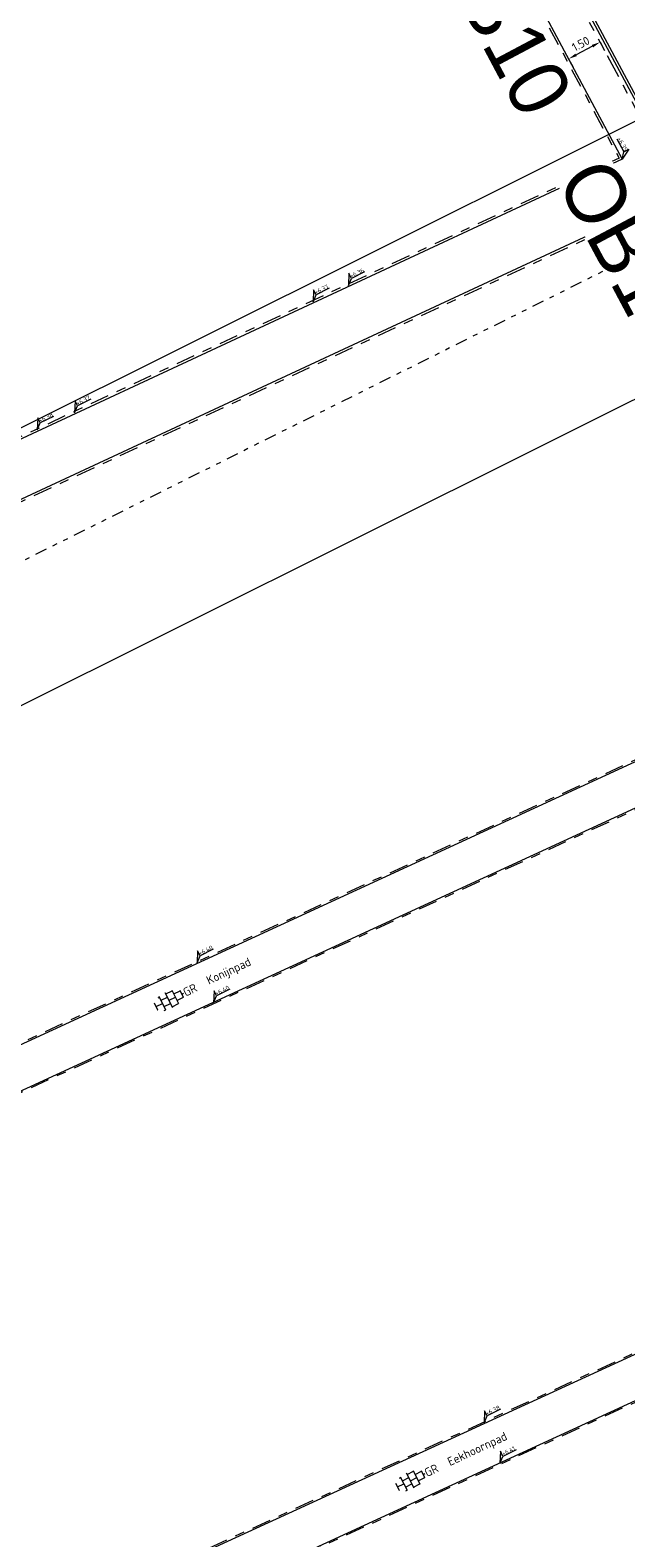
# Model space of a CAD drawing. Header units: metres. Extents: x 155090 to 155676, y 461362 to 461889.
# Tile 51 of 98: x 155272 to 155297, y 461537 to 461600. Entities that reach past the tile are written whole.
import ezdxf
from ezdxf.enums import TextEntityAlignment as Align

# ---------------------------------------------------------------- set-up
doc = ezdxf.new("R2018")
doc.units = ezdxf.units.M
for name, pattern in [('AL-TEKENBLADGRENS', [11.5, 2.5, -1.5, 1, -1.5, 1, -1.5, 2.5]), ('VH-OPSLUITBAND-SO', [10, 4, -2, 2, -2]), ('VH-TROTTOIRBAND_130-150', [15, 5, -2, 2, -2, 2, -2])]:
    doc.linetypes.add(name, pattern=pattern)
doc.layers.get('0').update_dxf_attribs({"lineweight": 18})
doc.layers.get('Defpoints').update_dxf_attribs({"lineweight": 18})
for name, color, linetype, lineweight in [('B-WE-VH-KANTOPSLUITING_OPSLUITBAND_60X200-G', 150, 'VH-OPSLUITBAND-SO', 18), ('N-WE-VH-KANTOPSLUITING-T18', 10, 'Continuous', 18), ('N-WE-VH-KANTOPSLUITING_OPSLUITBAND_100X200-G', 150, 'VH-OPSLUITBAND-SO', 18), ('N-WE-VH-KANTOPSLUITING_TROTTOIRBAND_130 150X250-G', 210, 'VH-TROTTOIRBAND_130-150', 18), ('N-WE-VH-KANTOPSLUITING_VOORKANT_BAND-G', 50, 'Continuous', 18), ('N-WE-VH-KANTVERHARDING_STREKLAAG-G', 60, 'Continuous', 18), ('N-WE-VH-VERHARDING_TEGEL-KLEUR-DUN-S', 7, 'Continuous', 18), ('X-XX-AL-BLADSCHEIDING-G', 7, 'AL-TEKENBLADGRENS', 18), ('X-XX-AL-HOOGTELABEL-S', 7, 'Continuous', 18), ('X-XX-AL-M', 7, 'Continuous', 18), ('X-XX-AL-T18', 10, 'Continuous', 18)]:
    doc.layers.add(name, color=color, linetype=linetype, lineweight=lineweight)
doc.layers.add('X-XX-AL-HULPLIJN', color=4, linetype='Continuous', lineweight=18, plot=False)
doc.styles.add('NLCS-ISO', font='NLCS-ISO.ttf')
doc.styles.add('NLCS-ISO-M200-T18', font='NLCS-ISO.ttf', dxfattribs={"height": 0.36})
doc.dimstyles.new('NLCS-M200-T18-PIJL_L2_H2', dxfattribs={"dimscale": 0.2, "dimtxt": 0.36, "dimasz": 1.8, "dimexe": 2, "dimexo": 2, "dimgap": 0.7, "dimtad": 1, "dimzin": 0, "dimdsep": 46, "dimtxsty": 'NLCS-ISO-M200-T18', "dimcen": 0, "dimdle": 2, "dimclrd": 256, "dimclre": 256, "dimclrt": 10, "dimazin": 0, "dimtfac": 1, "dimtofl": 0, "dimtmove": 0, "dimatfit": 3, "dimfxl": 2, "dimfxlon": 1, "dimtfill": 1, "dimtfillclr": 256, "dimtolj": 1, "dimtzin": 0, "dimlwd": -1, "dimlwe": -1, "dimarcsym": 0})

# ---------------------------------------------------------------- blocks, each defined once
blk = doc.blocks.new('*U46')
at = {"lineweight": 9}
for p, q in [((-3.08, 0.75), (-3, 0.75)), ((-3, -0.83), (-3, 0.83)), ((-3, 0), (-1.5, 0)), ((-1.84, 1.5), (-1.5, 1.5)), ((-1.5, -1.6), (-1.5, 1.6)), ((-1.5, 0.75), (0, 0.75)), ((0, -1.78), (0, 1.78)), ((0, 1.5), (1.5, 1.5)), ((0, 0), (1.5, 0)), ((1.5, -1.6), (1.5, 1.6)), ((1.5, 0.75), (3, 0.75)), ((3, -0.83), (3, 0.83)), ((3, 0), (3.39, 0)), ((-3.08, -0.75), (-3, -0.75)), ((-1.84, -1.5), (-1.5, -1.5)), ((-1.5, -0.75), (0, -0.75)), ((0, -1.5), (1.5, -1.5)), ((1.5, -0.75), (3, -0.75))]:
    blk.add_line(p, q, dxfattribs=at)
at = {"style": 'NLCS-ISO'}
blk.add_attdef('FORMAAT', text='', height=1.8, dxfattribs=at).set_placement((-3.18, 0), align=Align.MIDDLE_RIGHT)
blk.add_attdef('KLEUR', text='', height=1.8, dxfattribs=at).set_placement((3.49, 0), align=Align.MIDDLE_LEFT)
blk = doc.blocks.new('*U51')
at = {"lineweight": 30, "flags": 106}
blk.add_attdef('OB', text='', height=0.36, dxfattribs=at).set_placement((0, 0.1), align=Align.BOTTOM_CENTER)
blk = doc.blocks.new('*D106')
at = {"layer": 'X-XX-AL-M', "transparency": 16777216}
for p, q in [((155295.348, 461599.698), (155294.661, 461599.331)), ((155295.666, 461599.868), (155295.854, 461599.515)), ((155294.343, 461599.161), (155294.532, 461598.808))]:
    blk.add_line(p, q, dxfattribs=at)
for points in [[(155295.32, 461599.751), (155295.377, 461599.645), (155295.666, 461599.868)], [(155294.632, 461599.384), (155294.689, 461599.278), (155294.343, 461599.161)]]:
    blk.add_solid(points, dxfattribs=at)
at = {"layer": 'X-XX-AL-M', "color": 10, "transparency": 16777216, "insert": (155294.854, 461599.797), "char_height": 0.36, "attachment_point": 5, "rotation": 28.12524, "style": 'NLCS-ISO-M200-T18', "bg_fill": 3, "box_fill_scale": 1.1, "bg_fill_color": 256, "bg_fill_true_color": 13158600, "bg_fill_transparency": 0}
blk.add_mtext('\\A1;1.50', dxfattribs=at)
at = {"layer": 'Defpoints', "color": 0, "transparency": 16777216}
for p in [(155295.653, 461599.892), (155294.33, 461599.185), (155294.343, 461599.161)]:
    blk.add_point(p, dxfattribs=at)
blk = doc.blocks.new('*U250')
at = {"lineweight": 18}
for p, q in [((-8.66, 2.07), (-2.46, 2.07)), ((-2.46, 2.07), (-2.46, 4.47)), ((-2.46, 4.47), (0, 0)), ((0, 0), (-2.46, 2.07))]:
    blk.add_line(p, q, dxfattribs=at)
at = {"lineweight": 18, "style": 'NLCS-ISO'}
blk.add_attdef('...', text='', height=1.8, dxfattribs=at).set_placement((-5.56, 1.65), align=Align.BOTTOM_CENTER)
blk = doc.blocks.new('*U15')
at = {"lineweight": 18}
for p, q in [((2.46, 4.47), (0, 0)), ((0, 0), (2.46, 2.07)), ((2.46, 2.07), (2.46, 4.47)), ((8.66, 2.07), (2.46, 2.07))]:
    blk.add_line(p, q, dxfattribs=at)
at = {"lineweight": 18, "style": 'NLCS-ISO'}
blk.add_attdef('...', text='', height=1.8, dxfattribs=at).set_placement((5.56, 1.65), align=Align.BOTTOM_CENTER)

msp = doc.modelspace()

# ---------------------------------------------------------------- linework, layer by layer
at = {"layer": 'B-WE-VH-KANTOPSLUITING_OPSLUITBAND_60X200-G', "ltscale": 0.2, "flags": 128}
for points in [[(155307.517, 461574.36), (155253.574, 461549.497), (155253.503, 461549.652), (155252.507, 461549.123)], [(155253.541, 461547.396), (155308.689, 461572.811)], [(155318.094, 461554.206), (155263.278, 461529.02)], [(155265.002, 461527.693), (155318.927, 461552.528)]]:
    msp.add_lwpolyline(points, dxfattribs=at)
at = {"layer": 'N-WE-VH-KANTOPSLUITING_OPSLUITBAND_100X200-G', "ltscale": 0.2, "flags": 128}
for points in [[(155292.19, 461606.795), (155290.603, 461605.947), (155296.467, 461594.976), (155254.449, 461575.4), (155249.794, 461584.074)], [(155241.002, 461566.388), (155297.584, 461592.737), (155297.584, 461592.737), (155307.517, 461574.36)]]:
    msp.add_lwpolyline(points, dxfattribs=at)
at = {"layer": 'N-WE-VH-KANTOPSLUITING_TROTTOIRBAND_130 150X250-G', "ltscale": 0.2, "flags": 128}
msp.add_lwpolyline([(155292.261, 461606.663), (155292.681, 461606.888, -0.492563), (155293.115, 461606.692, -0.010102), (155293.451, 461605.117, 0.075224), (155294.616, 461601.832), (155297.774, 461595.923), (155297.819, 461595.837)], format="xyb", dxfattribs=at)
at = {"layer": 'N-WE-VH-KANTOPSLUITING_VOORKANT_BAND-G', "ltscale": 0.2, "flags": 128}
for points in [[(155292.237, 461606.707), (155290.738, 461605.906), (155296.605, 461594.93), (155254.405, 461575.269), (155249.706, 461584.027)], [(155240.947, 461566.473), (155297.627, 461592.867)], [(155307.637, 461574.349), (155253.545, 461549.417), (155253.475, 461549.569), (155252.535, 461549.07)], [(155253.513, 461547.449), (155308.752, 461572.906)], [(155318.211, 461554.194), (155263.306, 461528.967)], [(155264.974, 461527.746), (155318.99, 461552.623)]]:
    msp.add_lwpolyline(points, dxfattribs=at)
msp.add_lwpolyline([(155292.19, 461606.795), (155292.61, 461607.02, -0.492563), (155293.261, 461606.726, -0.010102), (155293.599, 461605.146, 0.075224), (155294.748, 461601.903), (155297.907, 461595.993), (155299.639, 461592.615), (155309.161, 461574.999), (155310.237, 461573.627), (155315.549, 461563.586), (155320.466, 461553.303), (155323.86, 461550.464)], format="xyb", dxfattribs=at)
at = {"layer": 'N-WE-VH-KANTVERHARDING_STREKLAAG-G', "ltscale": 0.2, "flags": 128}
msp.add_lwpolyline([(155292.14, 461606.888), (155292.561, 461607.113, -0.492563), (155293.363, 461606.75, -0.010102), (155293.702, 461605.166, 0.075224), (155294.841, 461601.952), (155297.996, 461596.049)], format="xyb", dxfattribs=at)
at = {"layer": 'X-XX-AL-BLADSCHEIDING-G', "ltscale": 0.2, "flags": 128}
msp.add_lwpolyline([(155365.722, 461625.14), (155196.789, 461540.728)], dxfattribs=at)
at = {"layer": 'X-XX-AL-HULPLIJN'}
for points in [[(155163.247, 461517.914), (155377.343, 461624.892), (155304.012, 461771.648), (155089.916, 461664.669)], [(155438.147, 461483.593), (155364.817, 461630.348), (155192.29, 461544.14), (155265.621, 461397.385)]]:
    msp.add_lwpolyline(points, close=True, dxfattribs=at)

# ---------------------------------------------------------------- block references
at = {"layer": 'N-WE-VH-KANTOPSLUITING-T18'}
ref = msp.add_blockref('*U51', (155295.925, 461595.166), dxfattribs=dict(at, xscale=0.75, yscale=0.75, zscale=0.75, rotation=298.0131778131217))
lines = msp.add_mtext('OB10', dxfattribs={"layer": '0', "insert": (155295.992, 461595.201), "char_height": 2.5, "attachment_point": 1, "rotation": 298.01318, "bg_fill": 3, "box_fill_scale": 1, "bg_fill_color": 256, "bg_fill_transparency": 0})
ref.add_attrib('OB', '', (155295.992, 461595.201), dxfattribs={"flags": 54}).embed_mtext(lines)
at = {"layer": 'N-WE-VH-VERHARDING_TEGEL-KLEUR-DUN-S'}
ref = msp.add_blockref('*U46', (155277.504, 461559.448), dxfattribs=dict(at, xscale=0.2000000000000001, yscale=0.2000000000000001, zscale=0.2000000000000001, rotation=26.21035055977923))
ref.add_attrib('KLEUR', 'GR', dxfattribs={"layer": '0', "height": 0.36, "rotation": 26.21035, "style": 'NLCS-ISO'}).set_placement((155278.131, 461559.757), align=Align.MIDDLE_LEFT)
ref = msp.add_blockref('*U46', (155287.674, 461539.182), dxfattribs=dict(at, xscale=0.2000000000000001, yscale=0.2000000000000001, zscale=0.2000000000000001, rotation=26.21035055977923))
ref.add_attrib('KLEUR', 'GR', dxfattribs={"layer": '0', "height": 0.36, "rotation": 26.21035, "style": 'NLCS-ISO'}).set_placement((155288.301, 461539.491), align=Align.MIDDLE_LEFT)
at = {"layer": 'X-XX-AL-HOOGTELABEL-S', "xscale": 0.1, "yscale": 0.1, "zscale": 0.1}
for name, p, rotation, values in [('*U250', (155296.605, 461594.93), 298.1754708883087, {'...': '+6.35'}), ('*U15', (155285.06, 461589.607), 26.55025936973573, {'...': '+6.36'}), ('*U15', (155283.572, 461588.914), 26.55025936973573, {'...': '+6.37'}), ('*U15', (155273.525, 461584.231), 26.55025936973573, {'...': '+6.37'}), ('*U15', (155271.954, 461583.51), 26.55025936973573, {'...': '+6.38'}), ('*U15', (155278.687, 461561.032), 26.55025936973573, {'...': '+6.40'}), ('*U15', (155279.381, 461559.341), 26.55025936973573, {'...': '+6.40'}), ('*U15', (155290.784, 461541.623), 26.55025936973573, {'...': '+6.38'}), ('*U15', (155291.448, 461539.912), 26.55025936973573, {'...': '+6.41'})]:
    msp.add_blockref(name, p, dxfattribs=dict(at, rotation=rotation)).add_auto_attribs(values)

# ---------------------------------------------------------------- texts
at = {"layer": 'X-XX-AL-T18', "style": 'NLCS-ISO-M200-T18'}
for s, p in [('Konijnpad', (155280.037, 461560.639)), ('Eekhoornpad', (155290.514, 461540.477))]:
    msp.add_text(s, height=0.36, rotation=24.9, dxfattribs=at).set_placement(p, align=Align.MIDDLE)

# ---------------------------------------------------------------- next in the draw order: dimensions: what is measured, and where the dimension line sits
at = {"layer": 'X-XX-AL-M'}
dim = msp.add_aligned_dim(p1=(155295.653, 461599.892), p2=(155294.33, 461599.185), distance=0.027, dimstyle='NLCS-M200-T18-PIJL_L2_H2', override={"dimtxsty": 'NLCS-ISO-M200-T18', "dimtfill": 1}, dxfattribs=at)
dim.commit()
dim.dimension.update_dxf_attribs({"geometry": '*D106', "text_midpoint": (155294.854, 461599.797)})

# ---------------------------------------------------------------- next in the draw order: block references
at = {"layer": 'N-WE-VH-KANTOPSLUITING-T18'}
ref = msp.add_blockref('*U51', (155290.523, 461605.196), dxfattribs=dict(at, xscale=0.75, yscale=0.75, zscale=0.75, rotation=298.0131778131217))
lines = msp.add_mtext('OB10', dxfattribs={"layer": '0', "insert": (155290.589, 461605.231), "char_height": 2.5, "attachment_point": 1, "rotation": 298.01318, "bg_fill": 3, "box_fill_scale": 1, "bg_fill_color": 256, "bg_fill_transparency": 0})
ref.add_attrib('OB', '', (155290.589, 461605.231), dxfattribs={"flags": 54}).embed_mtext(lines)

doc.saveas('drawing.dxf')
